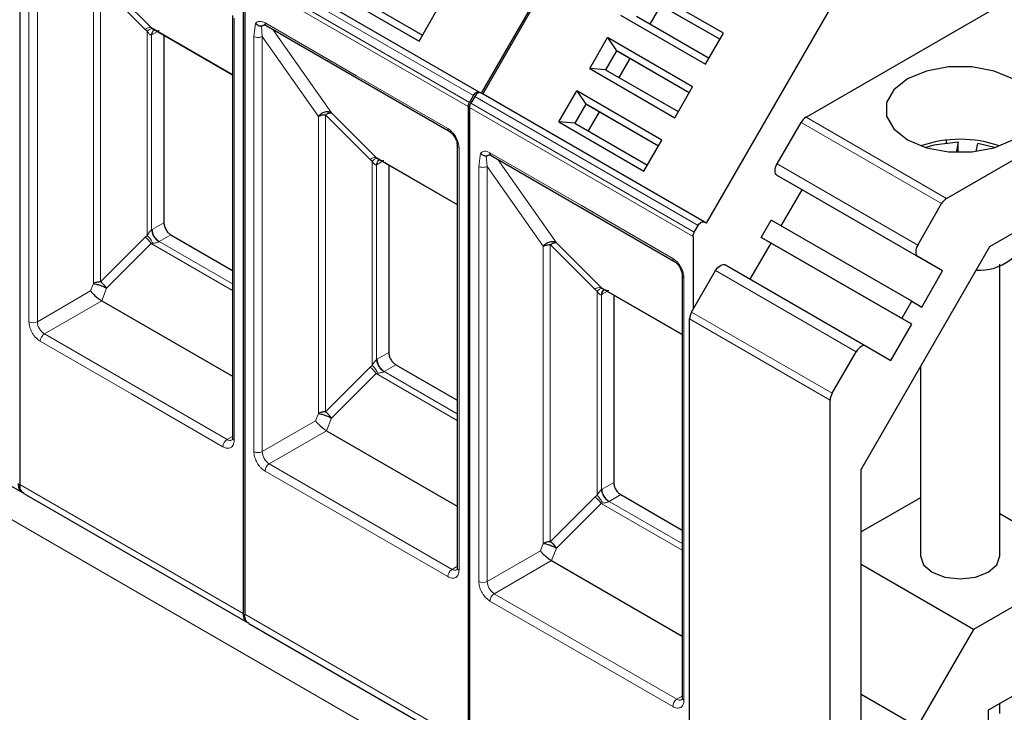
# Model space of a CAD drawing. Header units: millimetres. Extents: x 5 to 418, y 2 to 292.
# Tile 21 of 40: x 266 to 286, y 124 to 138. Entities that reach past the tile are written whole.
import ezdxf

# ---------------------------------------------------------------- set-up
doc = ezdxf.new("R2010")
doc.units = ezdxf.units.MM

msp = doc.modelspace()

# ---------------------------------------------------------------- linework, layer by layer
at = {"color": 7, "linetype": 'Continuous', "lineweight": 25}
for p, q in [((282.1102, 135.7485), (293.9703, 142.5952)), ((266.2896, 141.1722), (266.2896, 128.3642)), ((284.9386, 134.1157), (296.7987, 140.9624)), ((278.0765, 140.5609), (275.5765, 136.2307)), ((275.6048, 136.2144), (278.1048, 140.5445)), ((275.5365, 136.2538), (271.0393, 138.85)), ((270.7868, 138.576), (270.7868, 125.768)), ((270.8151, 138.5597), (270.8151, 125.7517)), ((280.4489, 137.4361), (278.7378, 138.4239)), ((272.6125, 138.2653), (274.3235, 137.2775)), ((272.9313, 138.2427), (274.3934, 137.3987)), ((280.3789, 137.3149), (278.9168, 138.159)), ((280.3789, 137.3149), (278.9568, 138.1359)), ((274.3235, 137.2775), (274.6834, 137.9009)), ((279.1868, 138.0031), (278.9668, 137.6221)), ((282.602, 137.9484), (280.102, 133.6182)), ((270.5678, 137.7918), (270.5678, 129.2998)), ((278.3779, 137.8005), (280.089, 136.8128)), ((278.6968, 137.778), (280.1589, 136.9339)), ((268.9345, 137.5506), (268.9649, 137.5289)), ((268.9476, 137.5383), (270.5678, 136.603)), ((268.9907, 137.4999), (269.0052, 137.5051)), ((271.2501, 137.59), (274.927, 135.4673)), ((269.1888, 137.3991), (269.1888, 133.627)), ((277.7579, 136.7267), (278.1178, 137.35)), ((279.8289, 136.3622), (278.1178, 137.35)), ((278.1178, 137.35), (278.2968, 137.0851)), ((280.089, 136.8128), (280.4489, 137.4361)), ((278.2968, 137.0851), (278.0768, 136.7041)), ((279.7589, 136.2411), (278.2968, 137.0851)), ((278.2968, 137.0851), (278.3368, 137.062)), ((279.7589, 136.2411), (278.3368, 137.062)), ((278.5668, 136.9292), (278.3468, 136.5482)), ((277.7579, 136.7267), (279.469, 135.7389)), ((278.0768, 136.7041), (277.7579, 136.7267)), ((278.0768, 136.7041), (279.5389, 135.86)), ((279.469, 135.7389), (279.8289, 136.3622)), ((275.3372, 136.0471), (275.4165, 136.1846)), ((275.4448, 136.1682), (275.3654, 136.0308)), ((275.5765, 136.2307), (275.5365, 136.2538)), ((280.062, 133.6413), (275.5648, 136.2375)), ((277.1379, 135.6528), (277.4978, 136.2761)), ((279.2089, 135.2884), (277.4978, 136.2761)), ((277.4978, 136.2761), (277.6768, 136.0113)), ((275.3123, 135.9635), (275.3123, 123.1555)), ((275.3406, 135.9471), (275.3406, 123.1392)), ((277.6768, 136.0113), (277.4568, 135.6302)), ((279.1389, 135.1672), (277.6768, 136.0113)), ((277.6768, 136.0113), (277.7168, 135.9882)), ((279.1389, 135.1672), (277.7168, 135.9882)), ((277.9468, 135.8554), (277.7268, 135.4743)), ((277.1379, 135.6528), (278.849, 134.665)), ((277.4568, 135.6302), (277.1379, 135.6528)), ((277.4568, 135.6302), (278.9189, 134.7861)), ((281.5293, 134.8102), (282.0102, 135.643)), ((275.0933, 135.1793), (275.0933, 126.6873)), ((275.0936, 135.1746), (275.0933, 135.1793)), ((278.849, 134.665), (279.2089, 135.2884)), ((284.929, 135.2869), (284.929, 135.228)), ((285.1705, 135.2443), (285.1304, 135.0416)), ((285.1705, 135.0407), (285.1705, 135.2443)), ((285.5368, 135.0609), (285.568, 135.2181)), ((285.9055, 135.1385), (285.568, 135.2181)), ((273.4599, 134.9381), (273.4903, 134.9164)), ((273.4731, 134.9258), (275.0933, 133.9905)), ((275.7756, 134.9775), (279.4525, 132.8548)), ((273.5162, 134.8874), (273.5306, 134.8926)), ((273.7142, 134.7866), (273.7142, 131.0145)), ((282.0293, 134.2905), (281.5293, 134.5792)), ((281.6094, 133.563), (282.0293, 134.2905)), ((284.8578, 132.6576), (282.0293, 134.2905)), ((285.8072, 133.1474), (287.7574, 134.2732)), ((284.3578, 133.1773), (284.8386, 134.0102)), ((279.8626, 133.4346), (279.942, 133.5721)), ((280.102, 133.6182), (280.062, 133.6413)), ((281.2093, 133.3321), (281.4093, 133.6785)), ((284.2378, 132.0457), (281.4093, 133.6785)), ((269.3302, 133.382), (270.5678, 132.6675)), ((279.8378, 133.351), (279.8378, 131.8803)), ((280.9894, 132.4892), (281.4093, 133.2166)), ((284.0378, 131.6993), (281.2093, 133.3321)), ((281.4093, 133.2166), (281.2093, 133.3321)), ((284.2378, 131.5838), (281.4093, 133.2166)), ((283.2178, 128.6623), (285.8072, 133.1474)), ((284.8578, 132.6576), (284.3578, 132.9464)), ((280.4893, 132.7779), (283.3178, 131.1451)), ((286.0118, 126.9243), (286.0118, 132.7934)), ((279.6188, 132.5668), (279.6188, 124.0748)), ((279.6191, 132.5621), (279.6188, 132.5668)), ((279.8085, 131.8296), (280.2893, 132.6624)), ((284.4378, 131.9302), (284.8578, 132.6576)), ((277.9854, 132.3256), (278.0158, 132.3039)), ((277.9986, 132.3133), (279.6188, 131.378)), ((278.0416, 132.2749), (278.0561, 132.2801)), ((278.2397, 132.1741), (278.2397, 128.4019)), ((267.9384, 132.0559), (270.5678, 130.5379)), ((284.0378, 131.6993), (284.2378, 132.0457)), ((284.2378, 132.0457), (284.4378, 131.9302)), ((279.7671, 120.8721), (279.7671, 131.6902)), ((283.8178, 130.8563), (284.2378, 131.5838)), ((284.2378, 131.5838), (284.0378, 131.6993)), ((282.6369, 130.1968), (283.1178, 131.0296)), ((283.3178, 131.1451), (283.8178, 130.8563)), ((261.8466, 130.7937), (266.3446, 128.1972)), ((273.8557, 130.7695), (275.0933, 130.055)), ((284.4118, 130.7305), (284.4118, 126.9243)), ((282.5955, 119.2393), (282.5955, 130.0574)), ((272.4639, 129.4434), (275.0933, 127.9254)), ((283.2178, 120.3843), (283.2178, 128.6623)), ((266.3721, 128.1812), (270.87, 125.5846)), ((278.3812, 128.157), (279.6188, 127.4425)), ((284.4118, 128.0953), (283.2178, 127.406)), ((287.7574, 126.761), (286.0118, 127.7687)), ((276.9894, 126.8308), (279.6188, 125.3129)), ((285.4805, 125.4466), (283.2178, 126.7529)), ((287.7574, 126.761), (285.4805, 125.4466)), ((270.8976, 125.5687), (275.3955, 122.9721)), ((285.4805, 125.4466), (284.3491, 123.487)), ((287.4745, 124.8014), (285.7775, 123.8217)), ((284.3491, 123.487), (283.2178, 124.1401)), ((286.0118, 123.7561), (286.0118, 123.9569)), ((285.7775, 123.8217), (285.7775, 121.862))]:
    msp.add_line(p, q, dxfattribs=at)
at = {"color": 7, "linetype": 'Continuous', "lineweight": 18}
for p, q in [((289.907, 113.926), (244.6522, 140.051)), ((266.4735, 131.6347), (266.4735, 139.9849)), ((266.6432, 131.6347), (266.6432, 139.9848)), ((275.4165, 136.1846), (270.9193, 138.7807)), ((275.3123, 135.9635), (270.8151, 138.5597)), ((275.3372, 136.0471), (270.84, 138.6433)), ((267.7728, 138.3782), (267.7722, 132.4012)), ((268.812, 137.5137), (267.914, 138.4118)), ((267.914, 138.4118), (267.914, 132.435)), ((268.0364, 138.4487), (268.9345, 137.5506)), ((270.603, 137.7429), (270.603, 129.2508)), ((268.812, 137.5137), (268.8562, 137.4771)), ((270.5678, 136.6077), (268.9345, 137.5506)), ((270.999, 137.3723), (271.0354, 137.6354)), ((271.1687, 137.3723), (271.151, 137.5837)), ((271.2252, 137.6449), (273.0637, 136.5836)), ((271.3834, 137.513), (272.5619, 135.8362)), ((268.8562, 137.4771), (268.8562, 133.3696)), ((268.9411, 137.4039), (268.9549, 137.4114)), ((268.9411, 133.4835), (268.9411, 137.4039)), ((269.0612, 137.4727), (268.9549, 137.4114)), ((270.999, 129.0222), (270.999, 137.3723)), ((271.1687, 137.3723), (272.2983, 135.7657)), ((271.1687, 129.0222), (271.1687, 137.3723)), ((273.0637, 136.5836), (274.9022, 135.5223)), ((279.942, 133.5721), (275.4448, 136.1682)), ((279.8378, 133.351), (275.3406, 135.9471)), ((279.8626, 133.4346), (275.3654, 136.0308)), ((272.2983, 135.7657), (272.2976, 129.7887)), ((273.3375, 134.9012), (272.4394, 135.7993)), ((272.4394, 135.7993), (272.4394, 129.8225)), ((272.5619, 135.8362), (273.4599, 134.9381)), ((282.1102, 135.7485), (284.9386, 134.1157)), ((284.8386, 134.0102), (282.0102, 135.643)), ((275.1285, 135.1303), (275.1285, 126.6383)), ((275.0933, 133.9952), (273.4599, 134.9381)), ((275.5244, 134.7598), (275.5609, 135.0229)), ((275.6942, 134.7598), (275.6765, 134.9712)), ((275.7507, 135.0324), (277.5892, 133.9711)), ((273.3375, 134.9012), (273.3817, 134.8646)), ((273.3817, 134.8646), (273.3817, 130.7571)), ((273.4666, 134.7913), (273.4804, 134.7988)), ((273.4666, 130.871), (273.4666, 134.7913)), ((273.5707, 134.851), (273.4804, 134.7988)), ((275.5244, 126.4097), (275.5244, 134.7598)), ((275.6941, 126.4097), (275.6942, 134.7598)), ((275.6942, 134.7598), (276.8237, 133.1532)), ((275.9089, 134.9005), (277.0874, 133.2237)), ((281.5293, 134.8102), (284.3578, 133.1773)), ((284.3578, 132.9464), (281.5293, 134.5792)), ((277.5892, 133.9711), (279.4277, 132.9098)), ((268.9549, 133.492), (269.1888, 133.627)), ((268.8562, 133.3696), (268.812, 133.333)), ((268.9549, 133.492), (268.9411, 133.4835)), ((269.3302, 133.382), (269.0963, 133.247)), ((267.914, 132.435), (268.812, 133.333)), ((268.9345, 133.2066), (268.0364, 132.3086)), ((268.9649, 133.2124), (268.9345, 133.2066)), ((268.9345, 133.2066), (270.5678, 132.2637)), ((270.5678, 132.3975), (269.0963, 133.247)), ((276.8237, 133.1532), (276.8231, 127.1762)), ((277.8629, 132.2887), (276.9649, 133.1868)), ((276.9649, 133.1868), (276.9649, 127.21)), ((277.0874, 133.2237), (277.9854, 132.3256)), ((283.1178, 131.0296), (280.2893, 132.6624)), ((267.7722, 132.4012), (267.7153, 132.2537)), ((279.6539, 132.5178), (279.6539, 124.0258)), ((267.7153, 132.2537), (266.6432, 131.6347)), ((268.0364, 132.3086), (267.9384, 132.0559)), ((277.8629, 132.2887), (277.9072, 132.2521)), ((277.9072, 132.2521), (277.9072, 128.1446)), ((279.6188, 131.3827), (277.9854, 132.3256)), ((277.992, 132.1788), (278.0059, 132.1863)), ((277.992, 128.2585), (277.992, 132.1788)), ((278.1122, 132.2477), (278.0059, 132.1863)), ((267.9384, 132.0559), (266.7846, 131.3898)), ((279.8085, 131.8296), (282.6369, 130.1968)), ((282.5955, 130.0574), (279.7671, 131.6902)), ((270.4616, 129.2671), (266.7846, 131.3898)), ((268.5382, 130.1815), (266.6997, 131.2428)), ((273.4804, 130.8795), (273.7142, 131.0145)), ((273.4804, 130.8795), (273.4666, 130.871)), ((273.8557, 130.7695), (273.6218, 130.6345)), ((272.4394, 129.8225), (273.3375, 130.7205)), ((273.4599, 130.5941), (272.5619, 129.696)), ((273.3817, 130.7571), (273.3375, 130.7205)), ((273.4903, 130.5999), (273.4599, 130.5941)), ((273.4599, 130.5941), (275.0933, 129.6512)), ((275.0933, 129.785), (273.6218, 130.6345)), ((270.3767, 129.1202), (268.5382, 130.1815)), ((272.2976, 129.7887), (272.2408, 129.6412)), ((272.2408, 129.6412), (271.1687, 129.0222)), ((272.5619, 129.696), (272.4639, 129.4434)), ((272.4639, 129.4434), (271.3101, 128.7773)), ((270.5678, 129.3285), (270.4616, 129.2671)), ((274.987, 126.6546), (271.3101, 128.7773)), ((273.0637, 127.569), (271.2252, 128.6303)), ((278.0059, 128.2669), (278.2397, 128.4019)), ((266.2896, 128.3642), (270.7868, 125.768)), ((278.0059, 128.2669), (277.992, 128.2585)), ((276.9649, 127.21), (277.8629, 128.108)), ((277.9072, 128.1446), (277.8629, 128.108)), ((278.0158, 127.9874), (277.9854, 127.9816)), ((278.3812, 128.157), (278.1473, 128.022)), ((279.6188, 127.1725), (278.1473, 128.022)), ((277.9854, 127.9816), (277.0874, 127.0835)), ((277.9854, 127.9816), (279.6188, 127.0387)), ((274.9022, 126.5077), (273.0637, 127.569)), ((276.7663, 127.0287), (275.6941, 126.4097)), ((276.8231, 127.1762), (276.7663, 127.0287)), ((277.0874, 127.0835), (276.9894, 126.8308)), ((276.9894, 126.8308), (275.8356, 126.1648)), ((275.0933, 126.716), (274.987, 126.6546)), ((277.5892, 124.9565), (275.7507, 126.0178)), ((279.5125, 124.0421), (275.8356, 126.1648)), ((270.8151, 125.7517), (275.3123, 123.1555)), ((279.4277, 123.8951), (277.5892, 124.9565)), ((279.6188, 124.1035), (279.5125, 124.0421))]:
    msp.add_line(p, q, dxfattribs=at)
at = {"color": 7, "linetype": 'Continuous', "lineweight": 25, "flags": 128}
for points in [[(286.2725, 136.5186), (285.8928, 136.6778), (285.4465, 136.7615), (284.9772, 136.7615), (284.5308, 136.6778), (284.1511, 136.5186), (283.8753, 136.2994), (283.7303, 136.0417), (283.7303, 135.7708), (283.8753, 135.5131), (284.1511, 135.294), (284.5308, 135.1347), (284.9772, 135.051), (285.4465, 135.051), (285.8928, 135.1347), (286.2725, 135.294), (286.5483, 135.5131), (286.6933, 135.7708), (286.6933, 136.0417), (286.5483, 136.2994), (286.2725, 136.5186)], [(274.9231, 135.4699), (274.9254, 135.4683), (274.927, 135.4673)], [(285.1705, 135.2443), (284.6843, 135.1851), (284.5181, 135.1385)], [(281.5293, 134.5792), (281.5117, 134.5938), (281.4987, 134.6145), (281.4906, 134.6405), (281.4879, 134.6708), (281.4906, 134.7042), (281.4987, 134.7395), (281.5117, 134.7753), (281.5293, 134.8102)], [(284.3578, 133.1773), (284.3402, 133.1424), (284.3271, 133.1067), (284.3191, 133.0714), (284.3163, 133.038), (284.3191, 133.0077), (284.3271, 132.9817), (284.3402, 132.961), (284.3578, 132.9464)], [(279.4485, 132.8574), (279.4509, 132.8558), (279.4525, 132.8548)], [(280.2893, 132.6624), (280.3108, 132.6951), (280.3352, 132.7243), (280.3617, 132.7489), (280.3893, 132.768), (280.4169, 132.7808), (280.4435, 132.7868), (280.4679, 132.7858), (280.4893, 132.7779)], [(283.3178, 131.1451), (283.2963, 131.153), (283.2719, 131.154), (283.2454, 131.1479), (283.2178, 131.1352), (283.1902, 131.1161), (283.1636, 131.0915), (283.1392, 131.0623), (283.1178, 131.0296)], [(284.4118, 126.9243), (284.4727, 126.7476), (284.6461, 126.5977)], [(284.6461, 126.5977), (284.9057, 126.4976), (285.2118, 126.4625), (285.5179, 126.4976), (285.7775, 126.5977), (285.9509, 126.7476), (286.0118, 126.9243)]]:
    msp.add_lwpolyline(points, dxfattribs=at)
at = {"color": 7, "linetype": 'Continuous', "lineweight": 18}
for centre, radius, start, end in [((268.917, 137.3867), 0.1648, 83.93525, 129.59813), ((269.0458, 137.4105), 0.1049, 120.50191, 183.60726), ((269.056, 137.421), 0.1016, 127.44584, 185.46637), ((271.2823, 137.6377), 0.0575, 172.74417, 235.94365), ((274.964, 135.5166), 0.0621, 174.79359, 228.71218), ((275.1542, 135.1865), 0.0618, 191.12459, 245.37522), ((273.4425, 134.7742), 0.1648, 83.93525, 129.59813), ((275.8078, 135.0252), 0.0575, 172.74417, 235.94365), ((273.5712, 134.7979), 0.1049, 120.50191, 183.60726), ((273.5815, 134.8085), 0.1016, 127.44584, 185.46637), ((269.262, 133.5059), 0.3074, 182.60548, 237.39452), ((268.5744, 132.9803), 0.4253, 32.15308, 56.03604), ((269.1555, 133.1445), 0.1183, 120.0195, 122.96734), ((279.4895, 132.9041), 0.0621, 174.79359, 228.71218), ((279.6797, 132.574), 0.0618, 191.12459, 245.37522), ((277.968, 132.1617), 0.1648, 83.93525, 129.59813), ((278.0967, 132.1854), 0.1049, 120.50191, 183.60726), ((278.107, 132.196), 0.1016, 127.44584, 185.46637), ((266.5583, 131.7985), 0.1844, 242.60962, 297.39103), ((266.9502, 131.6487), 0.3074, 182.60548, 237.39452), ((266.884, 131.2344), 0.1844, 122.60547, 177.39448), ((273.7874, 130.8934), 0.3074, 182.60548, 237.39452), ((273.0998, 130.3678), 0.4253, 32.15308, 56.03604), ((273.681, 130.532), 0.1183, 120.0195, 122.96734), ((270.5609, 129.1118), 0.1844, 122.60548, 177.39452), ((270.5202, 129.3492), 0.1009, 234.43194, 293.74071), ((270.6279, 129.3058), 0.0604, 185.69479, 245.6253), ((271.0838, 129.186), 0.1844, 242.60962, 297.39103), ((271.4757, 129.0362), 0.3074, 182.60548, 237.39452), ((271.4095, 128.6219), 0.1844, 122.60547, 177.39448), ((278.3129, 128.2809), 0.3074, 182.60548, 237.39452), ((277.6253, 127.7553), 0.4253, 32.15308, 56.03604), ((278.2065, 127.9195), 0.1183, 120.0195, 122.96734), ((275.0864, 126.4993), 0.1844, 122.60548, 177.39452), ((275.0457, 126.7367), 0.1009, 234.43194, 293.74071), ((275.1534, 126.6933), 0.0604, 185.69479, 245.6253), ((275.6093, 126.5735), 0.1844, 242.60962, 297.39103), ((276.0012, 126.4237), 0.3074, 182.60548, 237.39452), ((275.9349, 126.0094), 0.1844, 122.60547, 177.39448), ((279.6119, 123.8868), 0.1844, 122.60548, 177.39452), ((279.5712, 124.1242), 0.1009, 234.43194, 293.74071), ((279.6789, 124.0808), 0.0604, 185.69479, 245.6253)]:
    msp.add_arc(centre, radius, start, end, dxfattribs=at)
at = {"color": 7, "linetype": 'Continuous', "lineweight": 25}
for centre, radius, start, end in [((282.2629, 135.5037), 0.2885, 121.95467, 151.14439), ((285.2118, 132.8662), 2.4379, 71.00769, 108.99231), ((285.0913, 133.8709), 0.2885, 121.95467, 151.14439), ((285.5839, 133.7328), 1.0644, 267.17582, 344.9592), ((280.0555, 131.6803), 0.2886, 148.85627, 178.0435), ((282.8839, 130.0475), 0.2886, 148.85627, 178.0435)]:
    msp.add_arc(centre, radius, start, end, dxfattribs=at)
at = {"color": 7, "linetype": 'Continuous', "lineweight": 18}
for points, knots in [([(268.8562, 137.4771), (268.8668, 137.4866), (268.8883, 137.506), (268.9186, 137.5241), (268.9455, 137.5332), (268.9585, 137.5303), (268.9649, 137.5289)], [0, 0, 0, 0, 0.2460807, 0.5, 0.7539193, 1, 1, 1, 1]), ([(268.9649, 137.5289), (268.9896, 137.5142), (269.0232, 137.4943), (269.0649, 137.4857), (269.0819, 137.4866), (269.0881, 137.489), (269.0911, 137.4902)], [0, 0, 0, 0, 0.6068166, 0.8244318, 0.9155486, 1, 1, 1, 1]), ([(271.0354, 137.6354), (271.0467, 137.6463), (271.0694, 137.6679), (271.1162, 137.6781), (271.1688, 137.6731), (271.2064, 137.6543), (271.2252, 137.6449)], [0, 0, 0, 0, 0.2492254, 0.49995182, 0.7492335, 1, 1, 1, 1]), ([(268.9411, 137.4039), (268.9382, 137.4031), (268.9321, 137.4015), (268.9183, 137.4039), (268.8884, 137.4228), (268.8699, 137.454), (268.8562, 137.4771)], [0, 0, 0, 0, 0.0804047, 0.1687507, 0.3816896, 1, 1, 1, 1]), ([(274.9022, 135.5223), (274.9306, 135.5023), (274.9746, 135.4716), (275.0273, 135.4086), (275.0633, 135.3541), (275.0925, 135.2956), (275.1207, 135.2184), (275.1254, 135.165), (275.1285, 135.1303)], [0, 0, 0, 0, 0.239443, 0.3695074, 0.4999998, 0.6300645, 0.760557, 1, 1, 1, 1]), ([(273.3817, 134.8646), (273.3923, 134.8741), (273.4138, 134.8934), (273.4441, 134.9116), (273.471, 134.9207), (273.484, 134.9178), (273.4903, 134.9164)], [0, 0, 0, 0, 0.2460807, 0.5, 0.7539193, 1, 1, 1, 1]), ([(275.5609, 135.0229), (275.5722, 135.0338), (275.5948, 135.0554), (275.6417, 135.0656), (275.6943, 135.0606), (275.7319, 135.0418), (275.7507, 135.0324)], [0, 0, 0, 0, 0.2492254, 0.49995182, 0.7492335, 1, 1, 1, 1]), ([(273.4666, 134.7913), (273.4636, 134.7906), (273.4575, 134.789), (273.4438, 134.7914), (273.4139, 134.8103), (273.3954, 134.8415), (273.3817, 134.8646)], [0, 0, 0, 0, 0.0804047, 0.1687507, 0.3816896, 1, 1, 1, 1]), ([(273.4903, 134.9164), (273.5151, 134.9017), (273.5487, 134.8818), (273.5904, 134.8732), (273.6074, 134.874), (273.6136, 134.8765), (273.6166, 134.8777)], [0, 0, 0, 0, 0.6068166, 0.8244318, 0.9155486, 1, 1, 1, 1]), ([(268.8562, 133.3696), (268.8699, 133.3936), (268.8884, 133.4258), (268.9183, 133.4622), (268.9321, 133.4761), (268.9382, 133.4811), (268.9411, 133.4835)], [0, 0, 0, 0, 0.61830975, 0.83124773, 0.91959403, 1, 1, 1, 1]), ([(268.8562, 133.3696), (268.8674, 133.3581), (268.8897, 133.3352), (268.9204, 133.2939), (268.9465, 133.2521), (268.9589, 133.2253), (268.9649, 133.2124)], [0, 0, 0, 0, 0.2601416, 0.5186855, 0.7674541, 1, 1, 1, 1]), ([(269.0911, 133.2438), (269.0881, 133.2421), (269.0819, 133.2384), (269.0649, 133.2314), (269.0232, 133.2194), (268.9896, 133.2154), (268.9649, 133.2124)], [0, 0, 0, 0, 0.0844437, 0.1755676, 0.3932383, 1, 1, 1, 1]), ([(279.4277, 132.9098), (279.4561, 132.8898), (279.5, 132.8591), (279.5528, 132.7961), (279.5888, 132.7416), (279.618, 132.6831), (279.6462, 132.6059), (279.6509, 132.5525), (279.6539, 132.5178)], [0, 0, 0, 0, 0.239443, 0.3695074, 0.4999998, 0.6300645, 0.760557, 1, 1, 1, 1]), ([(277.9072, 132.2521), (277.9178, 132.2616), (277.9393, 132.2809), (277.9696, 132.2991), (277.9965, 132.3082), (278.0095, 132.3053), (278.0158, 132.3039)], [0, 0, 0, 0, 0.2460807, 0.5, 0.7539193, 1, 1, 1, 1]), ([(277.992, 132.1788), (277.9891, 132.1781), (277.983, 132.1764), (277.9693, 132.1789), (277.9394, 132.1978), (277.9209, 132.229), (277.9072, 132.2521)], [0, 0, 0, 0, 0.0804047, 0.1687507, 0.3816896, 1, 1, 1, 1]), ([(278.0158, 132.3039), (278.0406, 132.2892), (278.0742, 132.2693), (278.1159, 132.2606), (278.1328, 132.2615), (278.1391, 132.264), (278.1421, 132.2652)], [0, 0, 0, 0, 0.6068166, 0.8244318, 0.9155486, 1, 1, 1, 1]), ([(266.6997, 131.2428), (266.6713, 131.2628), (266.6274, 131.2935), (266.5746, 131.3565), (266.5387, 131.411), (266.5094, 131.4695), (266.4812, 131.5466), (266.4765, 131.6001), (266.4735, 131.6347)], [0, 0, 0, 0, 0.239443, 0.3695074, 0.4999998, 0.6300645, 0.760557, 1, 1, 1, 1]), ([(273.3817, 130.7571), (273.3954, 130.7811), (273.4139, 130.8133), (273.4438, 130.8496), (273.4575, 130.8636), (273.4636, 130.8686), (273.4666, 130.871)], [0, 0, 0, 0, 0.6183097, 0.8312477, 0.919594, 1, 1, 1, 1]), ([(273.3817, 130.7571), (273.3929, 130.7456), (273.4152, 130.7227), (273.4459, 130.6814), (273.4719, 130.6396), (273.4844, 130.6128), (273.4904, 130.5999)], [0, 0, 0, 0, 0.2601416, 0.5186855, 0.7674541, 1, 1, 1, 1]), ([(273.6166, 130.6313), (273.6136, 130.6296), (273.6074, 130.6259), (273.5904, 130.6189), (273.5487, 130.6069), (273.5151, 130.6029), (273.4903, 130.5999)], [0, 0, 0, 0, 0.0844437, 0.1755676, 0.3932383, 1, 1, 1, 1]), ([(270.603, 129.2508), (270.5999, 129.2197), (270.5952, 129.1717), (270.5671, 129.1271), (270.5379, 129.1024), (270.5018, 129.0894), (270.4491, 129.0873), (270.4052, 129.1072), (270.3767, 129.1202)], [0, 0, 0, 0, 0.239443, 0.3695074, 0.4999998, 0.6300645, 0.760557, 1, 1, 1, 1]), ([(271.2252, 128.6303), (271.1968, 128.6502), (271.1529, 128.681), (271.1001, 128.744), (271.0641, 128.7985), (271.0349, 128.857), (271.0067, 128.9341), (271.002, 128.9876), (270.999, 129.0222)], [0, 0, 0, 0, 0.239443, 0.3695074, 0.4999998, 0.6300645, 0.760557, 1, 1, 1, 1]), ([(277.9072, 128.1446), (277.9209, 128.1686), (277.9394, 128.2008), (277.9693, 128.2371), (277.983, 128.2511), (277.9891, 128.2561), (277.992, 128.2585)], [0, 0, 0, 0, 0.61830975, 0.83124773, 0.91959403, 1, 1, 1, 1]), ([(277.9072, 128.1446), (277.9184, 128.1331), (277.9407, 128.1102), (277.9714, 128.0689), (277.9974, 128.0271), (278.0098, 128.0003), (278.0158, 127.9874)], [0, 0, 0, 0, 0.2601416, 0.5186855, 0.7674541, 1, 1, 1, 1]), ([(278.1421, 128.0188), (278.1391, 128.017), (278.1328, 128.0134), (278.1159, 128.0064), (278.0742, 127.9944), (278.0406, 127.9904), (278.0158, 127.9874)], [0, 0, 0, 0, 0.0844437, 0.1755676, 0.3932383, 1, 1, 1, 1]), ([(275.1285, 126.6383), (275.1254, 126.6072), (275.1207, 126.5592), (275.0926, 126.5146), (275.0633, 126.4899), (275.0273, 126.4769), (274.9746, 126.4748), (274.9306, 126.4947), (274.9022, 126.5077)], [0, 0, 0, 0, 0.239443, 0.3695074, 0.4999998, 0.6300645, 0.760557, 1, 1, 1, 1]), ([(275.7507, 126.0178), (275.7223, 126.0377), (275.6783, 126.0685), (275.6256, 126.1315), (275.5896, 126.186), (275.5604, 126.2445), (275.5322, 126.3216), (275.5275, 126.3751), (275.5244, 126.4097)], [0, 0, 0, 0, 0.239443, 0.3695074, 0.4999998, 0.6300645, 0.760557, 1, 1, 1, 1]), ([(279.6539, 124.0258), (279.6509, 123.9947), (279.6462, 123.9467), (279.6181, 123.9021), (279.5888, 123.8774), (279.5528, 123.8644), (279.5001, 123.8623), (279.4561, 123.8822), (279.4277, 123.8951)], [0, 0, 0, 0, 0.239443, 0.3695074, 0.4999998, 0.6300645, 0.760557, 1, 1, 1, 1])]:
    msp.add_open_spline(points, degree=3, knots=knots, dxfattribs=at)
at = {"color": 7, "linetype": 'Continuous', "lineweight": 25}
for points, knots in [([(271.0354, 137.6354), (271.0428, 137.628), (271.0581, 137.6125), (271.0896, 137.5946), (271.122, 137.5843), (271.1428, 137.5839), (271.151, 137.5837)], [0, 0, 0, 0, 0.2392567, 0.5015013, 0.8007506, 1, 1, 1, 1]), ([(271.151, 137.5837), (271.1536, 137.584), (271.1592, 137.5845), (271.1727, 137.5889), (271.1909, 137.5973), (271.211, 137.6065), (271.2278, 137.6121), (271.237, 137.6142), (271.2401, 137.6149)], [0, 0, 0, 0, 0.077668, 0.1661398, 0.3954533, 0.6672433, 0.8863212, 1, 1, 1, 1]), ([(271.208, 137.605), (271.2077, 137.6048), (271.206, 137.604), (271.2174, 137.6066), (271.2408, 137.5944), (271.2504, 137.5893)], [0, 0, 0, 0, 0.0729908, 0.6169306, 1, 1, 1, 1]), ([(272.5619, 135.8362), (272.5416, 135.8446), (272.5009, 135.8614), (272.4259, 135.8532), (272.3528, 135.8218), (272.3164, 135.7844), (272.2983, 135.7657)], [0, 0, 0, 0, 0.249998, 0.4999987, 0.7499993, 1, 1, 1, 1]), ([(272.4394, 135.7993), (272.4512, 135.8066), (272.4748, 135.8211), (272.5082, 135.8341), (272.5384, 135.8403), (272.5541, 135.8376), (272.5619, 135.8362)], [0, 0, 0, 0, 0.2500013, 0.5000026, 0.7500039, 1, 1, 1, 1]), ([(274.9213, 135.471), (274.9439, 135.4551), (274.9893, 135.4234), (275.0465, 135.3443), (275.0864, 135.2552), (275.0912, 135.2001), (275.0936, 135.1725)], [0, 0, 0, 0, 0.2499985, 0.499998, 0.7499985, 1, 1, 1, 1]), ([(275.5609, 135.0229), (275.5682, 135.0155), (275.5836, 135), (275.6151, 134.9821), (275.6475, 134.9718), (275.6682, 134.9714), (275.6765, 134.9712)], [0, 0, 0, 0, 0.2392567, 0.5015013, 0.8007506, 1, 1, 1, 1]), ([(275.6765, 134.9712), (275.6791, 134.9715), (275.6847, 134.972), (275.6982, 134.9764), (275.7164, 134.9848), (275.7365, 134.9939), (275.7533, 134.9996), (275.7625, 135.0017), (275.7656, 135.0024)], [0, 0, 0, 0, 0.077668, 0.1661398, 0.3954533, 0.6672433, 0.8863212, 1, 1, 1, 1]), ([(275.7334, 134.9924), (275.7332, 134.9923), (275.7315, 134.9915), (275.7429, 134.9941), (275.7663, 134.9819), (275.7759, 134.9768)], [0, 0, 0, 0, 0.0729908, 0.6169306, 1, 1, 1, 1]), ([(277.0874, 133.2237), (277.0671, 133.2321), (277.0264, 133.2489), (276.9514, 133.2407), (276.8783, 133.2093), (276.8419, 133.1719), (276.8237, 133.1532)], [0, 0, 0, 0, 0.249998, 0.4999987, 0.7499993, 1, 1, 1, 1]), ([(276.9649, 133.1868), (276.9767, 133.1941), (277.0003, 133.2086), (277.0336, 133.2216), (277.0639, 133.2278), (277.0796, 133.2251), (277.0874, 133.2237)], [0, 0, 0, 0, 0.2500013, 0.5000026, 0.7500039, 1, 1, 1, 1]), ([(279.4467, 132.8585), (279.4694, 132.8426), (279.5147, 132.8109), (279.572, 132.7318), (279.6119, 132.6427), (279.6167, 132.5875), (279.6191, 132.56)], [0, 0, 0, 0, 0.2499985, 0.499998, 0.7499985, 1, 1, 1, 1]), ([(267.914, 132.435), (267.9008, 132.4346), (267.8745, 132.4338), (267.8367, 132.4269), (267.8015, 132.4164), (267.782, 132.4063), (267.7722, 132.4012)], [0, 0, 0, 0, 0.25, 0.5, 0.75, 1, 1, 1, 1]), ([(267.7722, 132.4012), (267.7903, 132.3986), (267.8266, 132.3933), (267.8999, 132.3708), (267.9752, 132.3412), (268.016, 132.3194), (268.0364, 132.3086)], [0, 0, 0, 0, 0.24999999, 0.5, 0.75, 1, 1, 1, 1]), ([(267.7153, 132.2537), (267.7286, 132.2366), (267.7544, 132.2036), (267.8063, 132.1539), (267.8496, 132.1176), (267.8813, 132.0934), (267.9114, 132.0722), (267.9295, 132.0612), (267.9384, 132.0559)], [0, 0, 0, 0, 0.27669976, 0.53776835, 0.66163052, 0.77928647, 0.89170605, 1, 1, 1, 1]), ([(272.4394, 129.8225), (272.4263, 129.8221), (272.4, 129.8213), (272.3622, 129.8144), (272.327, 129.8039), (272.3074, 129.7938), (272.2976, 129.7887)], [0, 0, 0, 0, 0.25, 0.5, 0.75, 1, 1, 1, 1]), ([(272.2976, 129.7887), (272.3158, 129.7861), (272.3521, 129.7808), (272.4254, 129.7583), (272.5007, 129.7287), (272.5415, 129.7069), (272.5619, 129.696)], [0, 0, 0, 0, 0.25, 0.5, 0.75, 1, 1, 1, 1]), ([(272.2408, 129.6412), (272.2541, 129.6241), (272.2799, 129.591), (272.3318, 129.5414), (272.3751, 129.5051), (272.4067, 129.4809), (272.4369, 129.4597), (272.455, 129.4487), (272.4639, 129.4434)], [0, 0, 0, 0, 0.27669976, 0.53776835, 0.66163052, 0.77928647, 0.89170605, 1, 1, 1, 1]), ([(270.5673, 129.3004), (270.5675, 129.2974), (270.5682, 129.2836), (270.5646, 129.2675), (270.5598, 129.256), (270.5598, 129.2563), (270.5598, 129.2564)], [0, 0, 0, 0, 0.089774, 0.4190315, 0.7546737, 1, 1, 1, 1]), ([(266.3463, 128.2014), (266.3399, 128.2036), (266.3077, 128.2143), (266.2724, 128.2742), (266.265, 128.3451), (266.2613, 128.3805)], [0, 0, 0, 0, 0.1108258, 0.5554129, 1, 1, 1, 1]), ([(266.3746, 128.1851), (266.3681, 128.1872), (266.336, 128.198), (266.3007, 128.2579), (266.2933, 128.3287), (266.2896, 128.3642)], [0, 0, 0, 0, 0.11082584, 0.55541292, 1, 1, 1, 1]), ([(276.9649, 127.21), (276.9518, 127.2096), (276.9255, 127.2087), (276.8877, 127.2019), (276.8525, 127.1914), (276.8329, 127.1813), (276.8231, 127.1762)], [0, 0, 0, 0, 0.25, 0.5, 0.75, 1, 1, 1, 1]), ([(276.7663, 127.0287), (276.7796, 127.0116), (276.8054, 126.9785), (276.8573, 126.9289), (276.9006, 126.8926), (276.9322, 126.8684), (276.9623, 126.8472), (276.9805, 126.8362), (276.9894, 126.8308)], [0, 0, 0, 0, 0.2766998, 0.5377684, 0.6616305, 0.7792865, 0.8917061, 1, 1, 1, 1]), ([(276.8231, 127.1762), (276.8413, 127.1736), (276.8776, 127.1683), (276.9509, 127.1458), (277.0261, 127.1162), (277.067, 127.0944), (277.0874, 127.0835)], [0, 0, 0, 0, 0.25, 0.5, 0.75, 1, 1, 1, 1]), ([(275.0928, 126.6879), (275.0929, 126.6849), (275.0937, 126.6711), (275.0901, 126.655), (275.0853, 126.6435), (275.0853, 126.6438), (275.0853, 126.6439)], [0, 0, 0, 0, 0.089774, 0.4190315, 0.7546737, 1, 1, 1, 1]), ([(270.8718, 125.5889), (270.8653, 125.591), (270.8332, 125.6018), (270.7979, 125.6617), (270.7905, 125.7326), (270.7868, 125.768)], [0, 0, 0, 0, 0.1108258, 0.5554129, 1, 1, 1, 1]), ([(270.9, 125.5726), (270.8936, 125.5747), (270.8614, 125.5855), (270.8262, 125.6454), (270.8188, 125.7162), (270.8151, 125.7517)], [0, 0, 0, 0, 0.11082584, 0.55541292, 1, 1, 1, 1]), ([(279.6183, 124.0754), (279.6184, 124.0724), (279.6191, 124.0586), (279.6156, 124.0425), (279.6108, 124.031), (279.6108, 124.0313), (279.6108, 124.0314)], [0, 0, 0, 0, 0.089774, 0.4190315, 0.7546737, 1, 1, 1, 1])]:
    msp.add_open_spline(points, degree=3, knots=knots, dxfattribs=at)
at = {"color": 7, "linetype": 'Continuous', "lineweight": 18}
for points in [[(270.999, 137.3723), (271.0114, 137.3667), (271.0361, 137.3553), (271.0838, 137.3504), (271.1315, 137.3552), (271.1563, 137.3666), (271.1687, 137.3723)], [(275.5244, 134.7598), (275.5368, 134.7541), (275.5616, 134.7428), (275.6093, 134.7379), (275.657, 134.7427), (275.6818, 134.7541), (275.6942, 134.7598)], [(269.0911, 133.2438), (269.0725, 133.2569), (269.0352, 133.283), (268.9864, 133.3466), (268.9508, 133.4177), (268.9443, 133.4615), (268.9411, 133.4835)], [(273.6166, 130.6313), (273.598, 130.6444), (273.5606, 130.6705), (273.5119, 130.7341), (273.4763, 130.8052), (273.4698, 130.849), (273.4666, 130.871)], [(278.1421, 128.0188), (278.1234, 128.0319), (278.0861, 128.058), (278.0374, 128.1216), (278.0018, 128.1927), (277.9953, 128.2365), (277.992, 128.2585)]]:
    msp.add_open_spline(points, degree=3, dxfattribs=at)
at = {"color": 7, "linetype": 'Continuous', "lineweight": 25}
for points in [[(275.4165, 136.1846), (275.4253, 136.1977), (275.4428, 136.2239), (275.4765, 136.2502), (275.5102, 136.2628), (275.5278, 136.2568), (275.5365, 136.2538)], [(275.5648, 136.2375), (275.556, 136.2405), (275.5385, 136.2464), (275.5048, 136.2339), (275.4711, 136.2075), (275.4536, 136.1813), (275.4448, 136.1682)], [(275.3123, 135.9635), (275.3126, 135.9701), (275.3132, 135.9833), (275.3183, 136.0047), (275.326, 136.0263), (275.3335, 136.0402), (275.3372, 136.0471)], [(275.3406, 135.9471), (275.3409, 135.9537), (275.3415, 135.9669), (275.3466, 135.9883), (275.3543, 136.01), (275.3617, 136.0238), (275.3654, 136.0308)], [(272.2983, 135.7657), (272.308, 135.7707), (272.3276, 135.7808), (272.3626, 135.7912), (272.4002, 135.798), (272.4264, 135.7989), (272.4394, 135.7993)], [(269.1888, 133.627), (269.1909, 133.6043), (269.1951, 133.5591), (269.2278, 133.4862), (269.2746, 133.4215), (269.3117, 133.3952), (269.3302, 133.382)], [(279.942, 133.5721), (279.9508, 133.5852), (279.9683, 133.6113), (280.002, 133.6377), (280.0357, 133.6503), (280.0532, 133.6443), (280.062, 133.6413)], [(279.8378, 133.351), (279.8381, 133.3576), (279.8387, 133.3708), (279.8438, 133.3922), (279.8515, 133.4138), (279.8589, 133.4277), (279.8626, 133.4346)], [(276.8237, 133.1532), (276.8335, 133.1582), (276.8531, 133.1682), (276.8881, 133.1787), (276.9257, 133.1855), (276.9519, 133.1864), (276.9649, 133.1868)], [(268.0364, 132.3086), (268.0286, 132.3204), (268.013, 132.344), (267.9827, 132.3782), (267.9493, 132.4097), (267.9257, 132.4266), (267.914, 132.435)], [(273.7142, 131.0145), (273.7164, 130.9918), (273.7206, 130.9466), (273.7533, 130.8737), (273.8001, 130.809), (273.8371, 130.7827), (273.8557, 130.7695)], [(272.5619, 129.696), (272.5541, 129.7079), (272.5384, 129.7315), (272.5082, 129.7656), (272.4748, 129.7972), (272.4512, 129.814), (272.4394, 129.8225)], [(278.2397, 128.4019), (278.2419, 128.3793), (278.2461, 128.3341), (278.2788, 128.2612), (278.3256, 128.1965), (278.3626, 128.1702), (278.3812, 128.157)], [(277.0874, 127.0835), (277.0796, 127.0953), (277.0639, 127.119), (277.0336, 127.1531), (277.0003, 127.1847), (276.9767, 127.2015), (276.9649, 127.21)]]:
    msp.add_open_spline(points, degree=3, dxfattribs=at)

doc.saveas('drawing.dxf')
